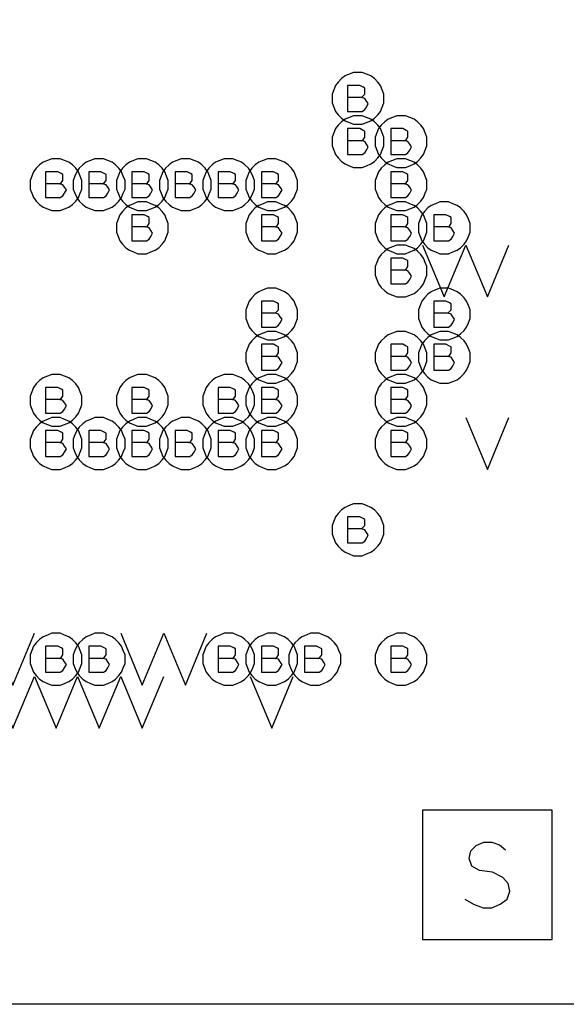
# Model space of a CAD drawing. Extents: x 28 to 61, y 25 to 46.
# Tile 8 of 50: x 36.2 to 36.8, y 29.7 to 30.8. Entities that reach past the tile are written whole.
import ezdxf

# ---------------------------------------------------------------- set-up
doc = ezdxf.new("R2010")
doc.units = 0
doc.layers.add('RVP8-IFD_F_fab', color=2, linetype='CONTINUOUS')

msp = doc.modelspace()

# ---------------------------------------------------------------- linework, layer by layer
at = {"layer": 'RVP8-IFD_F_fab'}
for points in [[(32.23, 29.66), (32.23, 33.66), (41.23, 33.66), (41.23, 29.66), (32.23, 29.66)], [(36.61, 30.71), (36.61, 30.715), (36.608, 30.72), (36.606, 30.725), (36.603, 30.729), (36.599, 30.733), (36.595, 30.736), (36.59, 30.738), (36.585, 30.74), (36.58, 30.74), (36.575, 30.74), (36.57, 30.738), (36.565, 30.736), (36.561, 30.733), (36.557, 30.729), (36.554, 30.725), (36.552, 30.72), (36.55, 30.715), (36.55, 30.71), (36.55, 30.705), (36.552, 30.7), (36.554, 30.695), (36.557, 30.691), (36.561, 30.687), (36.565, 30.684), (36.57, 30.682), (36.575, 30.68), (36.58, 30.68), (36.585, 30.68), (36.59, 30.682), (36.595, 30.684), (36.599, 30.687), (36.603, 30.691), (36.606, 30.695), (36.608, 30.7), (36.61, 30.705), (36.61, 30.71)], [(36.61, 30.66), (36.61, 30.665), (36.608, 30.67), (36.606, 30.675), (36.603, 30.679), (36.599, 30.683), (36.595, 30.686), (36.59, 30.688), (36.585, 30.69), (36.58, 30.69), (36.575, 30.69), (36.57, 30.688), (36.565, 30.686), (36.561, 30.683), (36.557, 30.679), (36.554, 30.675), (36.552, 30.67), (36.55, 30.665), (36.55, 30.66), (36.55, 30.655), (36.552, 30.65), (36.554, 30.645), (36.557, 30.641), (36.561, 30.637), (36.565, 30.634), (36.57, 30.632), (36.575, 30.63), (36.58, 30.63), (36.585, 30.63), (36.59, 30.632), (36.595, 30.634), (36.599, 30.637), (36.603, 30.641), (36.606, 30.645), (36.608, 30.65), (36.61, 30.655), (36.61, 30.66)], [(36.66, 30.66), (36.66, 30.665), (36.658, 30.67), (36.656, 30.675), (36.653, 30.679), (36.649, 30.683), (36.645, 30.686), (36.64, 30.688), (36.635, 30.69), (36.63, 30.69), (36.625, 30.69), (36.62, 30.688), (36.615, 30.686), (36.611, 30.683), (36.607, 30.679), (36.604, 30.675), (36.602, 30.67), (36.6, 30.665), (36.6, 30.66), (36.6, 30.655), (36.602, 30.65), (36.604, 30.645), (36.607, 30.641), (36.611, 30.637), (36.615, 30.634), (36.62, 30.632), (36.625, 30.63), (36.63, 30.63), (36.635, 30.63), (36.64, 30.632), (36.645, 30.634), (36.649, 30.637), (36.653, 30.641), (36.656, 30.645), (36.658, 30.65), (36.66, 30.655), (36.66, 30.66)], [(36.26, 30.61), (36.26, 30.615), (36.258, 30.62), (36.256, 30.625), (36.253, 30.629), (36.249, 30.633), (36.245, 30.636), (36.24, 30.638), (36.235, 30.64), (36.23, 30.64), (36.225, 30.64), (36.22, 30.638), (36.215, 30.636), (36.211, 30.633), (36.207, 30.629), (36.204, 30.625), (36.202, 30.62), (36.2, 30.615), (36.2, 30.61), (36.2, 30.605), (36.202, 30.6), (36.204, 30.595), (36.207, 30.591), (36.211, 30.587), (36.215, 30.584), (36.22, 30.582), (36.225, 30.58), (36.23, 30.58), (36.235, 30.58), (36.24, 30.582), (36.245, 30.584), (36.249, 30.587), (36.253, 30.591), (36.256, 30.595), (36.258, 30.6), (36.26, 30.605), (36.26, 30.61)], [(36.31, 30.61), (36.31, 30.615), (36.308, 30.62), (36.306, 30.625), (36.303, 30.629), (36.299, 30.633), (36.295, 30.636), (36.29, 30.638), (36.285, 30.64), (36.28, 30.64), (36.275, 30.64), (36.27, 30.638), (36.265, 30.636), (36.261, 30.633), (36.257, 30.629), (36.254, 30.625), (36.252, 30.62), (36.25, 30.615), (36.25, 30.61), (36.25, 30.605), (36.252, 30.6), (36.254, 30.595), (36.257, 30.591), (36.261, 30.587), (36.265, 30.584), (36.27, 30.582), (36.275, 30.58), (36.28, 30.58), (36.285, 30.58), (36.29, 30.582), (36.295, 30.584), (36.299, 30.587), (36.303, 30.591), (36.306, 30.595), (36.308, 30.6), (36.31, 30.605), (36.31, 30.61)], [(36.36, 30.61), (36.36, 30.615), (36.358, 30.62), (36.356, 30.625), (36.353, 30.629), (36.349, 30.633), (36.345, 30.636), (36.34, 30.638), (36.335, 30.64), (36.33, 30.64), (36.325, 30.64), (36.32, 30.638), (36.315, 30.636), (36.311, 30.633), (36.307, 30.629), (36.304, 30.625), (36.302, 30.62), (36.3, 30.615), (36.3, 30.61), (36.3, 30.605), (36.302, 30.6), (36.304, 30.595), (36.307, 30.591), (36.311, 30.587), (36.315, 30.584), (36.32, 30.582), (36.325, 30.58), (36.33, 30.58), (36.335, 30.58), (36.34, 30.582), (36.345, 30.584), (36.349, 30.587), (36.353, 30.591), (36.356, 30.595), (36.358, 30.6), (36.36, 30.605), (36.36, 30.61)], [(36.41, 30.61), (36.41, 30.615), (36.408, 30.62), (36.406, 30.625), (36.403, 30.629), (36.399, 30.633), (36.395, 30.636), (36.39, 30.638), (36.385, 30.64), (36.38, 30.64), (36.375, 30.64), (36.37, 30.638), (36.365, 30.636), (36.361, 30.633), (36.357, 30.629), (36.354, 30.625), (36.352, 30.62), (36.35, 30.615), (36.35, 30.61), (36.35, 30.605), (36.352, 30.6), (36.354, 30.595), (36.357, 30.591), (36.361, 30.587), (36.365, 30.584), (36.37, 30.582), (36.375, 30.58), (36.38, 30.58), (36.385, 30.58), (36.39, 30.582), (36.395, 30.584), (36.399, 30.587), (36.403, 30.591), (36.406, 30.595), (36.408, 30.6), (36.41, 30.605), (36.41, 30.61)], [(36.46, 30.61), (36.46, 30.615), (36.458, 30.62), (36.456, 30.625), (36.453, 30.629), (36.449, 30.633), (36.445, 30.636), (36.44, 30.638), (36.435, 30.64), (36.43, 30.64), (36.425, 30.64), (36.42, 30.638), (36.415, 30.636), (36.411, 30.633), (36.407, 30.629), (36.404, 30.625), (36.402, 30.62), (36.4, 30.615), (36.4, 30.61), (36.4, 30.605), (36.402, 30.6), (36.404, 30.595), (36.407, 30.591), (36.411, 30.587), (36.415, 30.584), (36.42, 30.582), (36.425, 30.58), (36.43, 30.58), (36.435, 30.58), (36.44, 30.582), (36.445, 30.584), (36.449, 30.587), (36.453, 30.591), (36.456, 30.595), (36.458, 30.6), (36.46, 30.605), (36.46, 30.61)], [(36.51, 30.61), (36.51, 30.615), (36.508, 30.62), (36.506, 30.625), (36.503, 30.629), (36.499, 30.633), (36.495, 30.636), (36.49, 30.638), (36.485, 30.64), (36.48, 30.64), (36.475, 30.64), (36.47, 30.638), (36.465, 30.636), (36.461, 30.633), (36.457, 30.629), (36.454, 30.625), (36.452, 30.62), (36.45, 30.615), (36.45, 30.61), (36.45, 30.605), (36.452, 30.6), (36.454, 30.595), (36.457, 30.591), (36.461, 30.587), (36.465, 30.584), (36.47, 30.582), (36.475, 30.58), (36.48, 30.58), (36.485, 30.58), (36.49, 30.582), (36.495, 30.584), (36.499, 30.587), (36.503, 30.591), (36.506, 30.595), (36.508, 30.6), (36.51, 30.605), (36.51, 30.61)], [(36.66, 30.61), (36.66, 30.615), (36.658, 30.62), (36.656, 30.625), (36.653, 30.629), (36.649, 30.633), (36.645, 30.636), (36.64, 30.638), (36.635, 30.64), (36.63, 30.64), (36.625, 30.64), (36.62, 30.638), (36.615, 30.636), (36.611, 30.633), (36.607, 30.629), (36.604, 30.625), (36.602, 30.62), (36.6, 30.615), (36.6, 30.61), (36.6, 30.605), (36.602, 30.6), (36.604, 30.595), (36.607, 30.591), (36.611, 30.587), (36.615, 30.584), (36.62, 30.582), (36.625, 30.58), (36.63, 30.58), (36.635, 30.58), (36.64, 30.582), (36.645, 30.584), (36.649, 30.587), (36.653, 30.591), (36.656, 30.595), (36.658, 30.6), (36.66, 30.605), (36.66, 30.61)], [(36.36, 30.56), (36.36, 30.565), (36.358, 30.57), (36.356, 30.575), (36.353, 30.579), (36.349, 30.583), (36.345, 30.586), (36.34, 30.588), (36.335, 30.59), (36.33, 30.59), (36.325, 30.59), (36.32, 30.588), (36.315, 30.586), (36.311, 30.583), (36.307, 30.579), (36.304, 30.575), (36.302, 30.57), (36.3, 30.565), (36.3, 30.56), (36.3, 30.555), (36.302, 30.55), (36.304, 30.545), (36.307, 30.541), (36.311, 30.537), (36.315, 30.534), (36.32, 30.532), (36.325, 30.53), (36.33, 30.53), (36.335, 30.53), (36.34, 30.532), (36.345, 30.534), (36.349, 30.537), (36.353, 30.541), (36.356, 30.545), (36.358, 30.55), (36.36, 30.555), (36.36, 30.56)], [(36.51, 30.56), (36.51, 30.565), (36.508, 30.57), (36.506, 30.575), (36.503, 30.579), (36.499, 30.583), (36.495, 30.586), (36.49, 30.588), (36.485, 30.59), (36.48, 30.59), (36.475, 30.59), (36.47, 30.588), (36.465, 30.586), (36.461, 30.583), (36.457, 30.579), (36.454, 30.575), (36.452, 30.57), (36.45, 30.565), (36.45, 30.56), (36.45, 30.555), (36.452, 30.55), (36.454, 30.545), (36.457, 30.541), (36.461, 30.537), (36.465, 30.534), (36.47, 30.532), (36.475, 30.53), (36.48, 30.53), (36.485, 30.53), (36.49, 30.532), (36.495, 30.534), (36.499, 30.537), (36.503, 30.541), (36.506, 30.545), (36.508, 30.55), (36.51, 30.555), (36.51, 30.56)], [(36.66, 30.56), (36.66, 30.565), (36.658, 30.57), (36.656, 30.575), (36.653, 30.579), (36.649, 30.583), (36.645, 30.586), (36.64, 30.588), (36.635, 30.59), (36.63, 30.59), (36.625, 30.59), (36.62, 30.588), (36.615, 30.586), (36.611, 30.583), (36.607, 30.579), (36.604, 30.575), (36.602, 30.57), (36.6, 30.565), (36.6, 30.56), (36.6, 30.555), (36.602, 30.55), (36.604, 30.545), (36.607, 30.541), (36.611, 30.537), (36.615, 30.534), (36.62, 30.532), (36.625, 30.53), (36.63, 30.53), (36.635, 30.53), (36.64, 30.532), (36.645, 30.534), (36.649, 30.537), (36.653, 30.541), (36.656, 30.545), (36.658, 30.55), (36.66, 30.555), (36.66, 30.56)], [(36.71, 30.56), (36.71, 30.565), (36.708, 30.57), (36.706, 30.575), (36.703, 30.579), (36.699, 30.583), (36.695, 30.586), (36.69, 30.588), (36.685, 30.59), (36.68, 30.59), (36.675, 30.59), (36.67, 30.588), (36.665, 30.586), (36.661, 30.583), (36.657, 30.579), (36.654, 30.575), (36.652, 30.57), (36.65, 30.565), (36.65, 30.56), (36.65, 30.555), (36.652, 30.55), (36.654, 30.545), (36.657, 30.541), (36.661, 30.537), (36.665, 30.534), (36.67, 30.532), (36.675, 30.53), (36.68, 30.53), (36.685, 30.53), (36.69, 30.532), (36.695, 30.534), (36.699, 30.537), (36.703, 30.541), (36.706, 30.545), (36.708, 30.55), (36.71, 30.555), (36.71, 30.56)], [(36.66, 30.51), (36.66, 30.515), (36.658, 30.52), (36.656, 30.525), (36.653, 30.529), (36.649, 30.533), (36.645, 30.536), (36.64, 30.538), (36.635, 30.54), (36.63, 30.54), (36.625, 30.54), (36.62, 30.538), (36.615, 30.536), (36.611, 30.533), (36.607, 30.529), (36.604, 30.525), (36.602, 30.52), (36.6, 30.515), (36.6, 30.51), (36.6, 30.505), (36.602, 30.5), (36.604, 30.495), (36.607, 30.491), (36.611, 30.487), (36.615, 30.484), (36.62, 30.482), (36.625, 30.48), (36.63, 30.48), (36.635, 30.48), (36.64, 30.482), (36.645, 30.484), (36.649, 30.487), (36.653, 30.491), (36.656, 30.495), (36.658, 30.5), (36.66, 30.505), (36.66, 30.51)], [(36.51, 30.46), (36.51, 30.465), (36.508, 30.47), (36.506, 30.475), (36.503, 30.479), (36.499, 30.483), (36.495, 30.486), (36.49, 30.488), (36.485, 30.49), (36.48, 30.49), (36.475, 30.49), (36.47, 30.488), (36.465, 30.486), (36.461, 30.483), (36.457, 30.479), (36.454, 30.475), (36.452, 30.47), (36.45, 30.465), (36.45, 30.46), (36.45, 30.455), (36.452, 30.45), (36.454, 30.445), (36.457, 30.441), (36.461, 30.437), (36.465, 30.434), (36.47, 30.432), (36.475, 30.43), (36.48, 30.43), (36.485, 30.43), (36.49, 30.432), (36.495, 30.434), (36.499, 30.437), (36.503, 30.441), (36.506, 30.445), (36.508, 30.45), (36.51, 30.455), (36.51, 30.46)], [(36.71, 30.46), (36.71, 30.465), (36.708, 30.47), (36.706, 30.475), (36.703, 30.479), (36.699, 30.483), (36.695, 30.486), (36.69, 30.488), (36.685, 30.49), (36.68, 30.49), (36.675, 30.49), (36.67, 30.488), (36.665, 30.486), (36.661, 30.483), (36.657, 30.479), (36.654, 30.475), (36.652, 30.47), (36.65, 30.465), (36.65, 30.46), (36.65, 30.455), (36.652, 30.45), (36.654, 30.445), (36.657, 30.441), (36.661, 30.437), (36.665, 30.434), (36.67, 30.432), (36.675, 30.43), (36.68, 30.43), (36.685, 30.43), (36.69, 30.432), (36.695, 30.434), (36.699, 30.437), (36.703, 30.441), (36.706, 30.445), (36.708, 30.45), (36.71, 30.455), (36.71, 30.46)], [(36.51, 30.41), (36.51, 30.415), (36.508, 30.42), (36.506, 30.425), (36.503, 30.429), (36.499, 30.433), (36.495, 30.436), (36.49, 30.438), (36.485, 30.44), (36.48, 30.44), (36.475, 30.44), (36.47, 30.438), (36.465, 30.436), (36.461, 30.433), (36.457, 30.429), (36.454, 30.425), (36.452, 30.42), (36.45, 30.415), (36.45, 30.41), (36.45, 30.405), (36.452, 30.4), (36.454, 30.395), (36.457, 30.391), (36.461, 30.387), (36.465, 30.384), (36.47, 30.382), (36.475, 30.38), (36.48, 30.38), (36.485, 30.38), (36.49, 30.382), (36.495, 30.384), (36.499, 30.387), (36.503, 30.391), (36.506, 30.395), (36.508, 30.4), (36.51, 30.405), (36.51, 30.41)], [(36.66, 30.41), (36.66, 30.415), (36.658, 30.42), (36.656, 30.425), (36.653, 30.429), (36.649, 30.433), (36.645, 30.436), (36.64, 30.438), (36.635, 30.44), (36.63, 30.44), (36.625, 30.44), (36.62, 30.438), (36.615, 30.436), (36.611, 30.433), (36.607, 30.429), (36.604, 30.425), (36.602, 30.42), (36.6, 30.415), (36.6, 30.41), (36.6, 30.405), (36.602, 30.4), (36.604, 30.395), (36.607, 30.391), (36.611, 30.387), (36.615, 30.384), (36.62, 30.382), (36.625, 30.38), (36.63, 30.38), (36.635, 30.38), (36.64, 30.382), (36.645, 30.384), (36.649, 30.387), (36.653, 30.391), (36.656, 30.395), (36.658, 30.4), (36.66, 30.405), (36.66, 30.41)], [(36.71, 30.41), (36.71, 30.415), (36.708, 30.42), (36.706, 30.425), (36.703, 30.429), (36.699, 30.433), (36.695, 30.436), (36.69, 30.438), (36.685, 30.44), (36.68, 30.44), (36.675, 30.44), (36.67, 30.438), (36.665, 30.436), (36.661, 30.433), (36.657, 30.429), (36.654, 30.425), (36.652, 30.42), (36.65, 30.415), (36.65, 30.41), (36.65, 30.405), (36.652, 30.4), (36.654, 30.395), (36.657, 30.391), (36.661, 30.387), (36.665, 30.384), (36.67, 30.382), (36.675, 30.38), (36.68, 30.38), (36.685, 30.38), (36.69, 30.382), (36.695, 30.384), (36.699, 30.387), (36.703, 30.391), (36.706, 30.395), (36.708, 30.4), (36.71, 30.405), (36.71, 30.41)], [(36.26, 30.36), (36.26, 30.365), (36.258, 30.37), (36.256, 30.375), (36.253, 30.379), (36.249, 30.383), (36.245, 30.386), (36.24, 30.388), (36.235, 30.39), (36.23, 30.39), (36.225, 30.39), (36.22, 30.388), (36.215, 30.386), (36.211, 30.383), (36.207, 30.379), (36.204, 30.375), (36.202, 30.37), (36.2, 30.365), (36.2, 30.36), (36.2, 30.355), (36.202, 30.35), (36.204, 30.345), (36.207, 30.341), (36.211, 30.337), (36.215, 30.334), (36.22, 30.332), (36.225, 30.33), (36.23, 30.33), (36.235, 30.33), (36.24, 30.332), (36.245, 30.334), (36.249, 30.337), (36.253, 30.341), (36.256, 30.345), (36.258, 30.35), (36.26, 30.355), (36.26, 30.36)], [(36.36, 30.36), (36.36, 30.365), (36.358, 30.37), (36.356, 30.375), (36.353, 30.379), (36.349, 30.383), (36.345, 30.386), (36.34, 30.388), (36.335, 30.39), (36.33, 30.39), (36.325, 30.39), (36.32, 30.388), (36.315, 30.386), (36.311, 30.383), (36.307, 30.379), (36.304, 30.375), (36.302, 30.37), (36.3, 30.365), (36.3, 30.36), (36.3, 30.355), (36.302, 30.35), (36.304, 30.345), (36.307, 30.341), (36.311, 30.337), (36.315, 30.334), (36.32, 30.332), (36.325, 30.33), (36.33, 30.33), (36.335, 30.33), (36.34, 30.332), (36.345, 30.334), (36.349, 30.337), (36.353, 30.341), (36.356, 30.345), (36.358, 30.35), (36.36, 30.355), (36.36, 30.36)], [(36.46, 30.36), (36.46, 30.365), (36.458, 30.37), (36.456, 30.375), (36.453, 30.379), (36.449, 30.383), (36.445, 30.386), (36.44, 30.388), (36.435, 30.39), (36.43, 30.39), (36.425, 30.39), (36.42, 30.388), (36.415, 30.386), (36.411, 30.383), (36.407, 30.379), (36.404, 30.375), (36.402, 30.37), (36.4, 30.365), (36.4, 30.36), (36.4, 30.355), (36.402, 30.35), (36.404, 30.345), (36.407, 30.341), (36.411, 30.337), (36.415, 30.334), (36.42, 30.332), (36.425, 30.33), (36.43, 30.33), (36.435, 30.33), (36.44, 30.332), (36.445, 30.334), (36.449, 30.337), (36.453, 30.341), (36.456, 30.345), (36.458, 30.35), (36.46, 30.355), (36.46, 30.36)], [(36.51, 30.36), (36.51, 30.365), (36.508, 30.37), (36.506, 30.375), (36.503, 30.379), (36.499, 30.383), (36.495, 30.386), (36.49, 30.388), (36.485, 30.39), (36.48, 30.39), (36.475, 30.39), (36.47, 30.388), (36.465, 30.386), (36.461, 30.383), (36.457, 30.379), (36.454, 30.375), (36.452, 30.37), (36.45, 30.365), (36.45, 30.36), (36.45, 30.355), (36.452, 30.35), (36.454, 30.345), (36.457, 30.341), (36.461, 30.337), (36.465, 30.334), (36.47, 30.332), (36.475, 30.33), (36.48, 30.33), (36.485, 30.33), (36.49, 30.332), (36.495, 30.334), (36.499, 30.337), (36.503, 30.341), (36.506, 30.345), (36.508, 30.35), (36.51, 30.355), (36.51, 30.36)], [(36.66, 30.36), (36.66, 30.365), (36.658, 30.37), (36.656, 30.375), (36.653, 30.379), (36.649, 30.383), (36.645, 30.386), (36.64, 30.388), (36.635, 30.39), (36.63, 30.39), (36.625, 30.39), (36.62, 30.388), (36.615, 30.386), (36.611, 30.383), (36.607, 30.379), (36.604, 30.375), (36.602, 30.37), (36.6, 30.365), (36.6, 30.36), (36.6, 30.355), (36.602, 30.35), (36.604, 30.345), (36.607, 30.341), (36.611, 30.337), (36.615, 30.334), (36.62, 30.332), (36.625, 30.33), (36.63, 30.33), (36.635, 30.33), (36.64, 30.332), (36.645, 30.334), (36.649, 30.337), (36.653, 30.341), (36.656, 30.345), (36.658, 30.35), (36.66, 30.355), (36.66, 30.36)], [(36.26, 30.31), (36.26, 30.315), (36.258, 30.32), (36.256, 30.325), (36.253, 30.329), (36.249, 30.333), (36.245, 30.336), (36.24, 30.338), (36.235, 30.34), (36.23, 30.34), (36.225, 30.34), (36.22, 30.338), (36.215, 30.336), (36.211, 30.333), (36.207, 30.329), (36.204, 30.325), (36.202, 30.32), (36.2, 30.315), (36.2, 30.31), (36.2, 30.305), (36.202, 30.3), (36.204, 30.295), (36.207, 30.291), (36.211, 30.287), (36.215, 30.284), (36.22, 30.282), (36.225, 30.28), (36.23, 30.28), (36.235, 30.28), (36.24, 30.282), (36.245, 30.284), (36.249, 30.287), (36.253, 30.291), (36.256, 30.295), (36.258, 30.3), (36.26, 30.305), (36.26, 30.31)], [(36.31, 30.31), (36.31, 30.315), (36.308, 30.32), (36.306, 30.325), (36.303, 30.329), (36.299, 30.333), (36.295, 30.336), (36.29, 30.338), (36.285, 30.34), (36.28, 30.34), (36.275, 30.34), (36.27, 30.338), (36.265, 30.336), (36.261, 30.333), (36.257, 30.329), (36.254, 30.325), (36.252, 30.32), (36.25, 30.315), (36.25, 30.31), (36.25, 30.305), (36.252, 30.3), (36.254, 30.295), (36.257, 30.291), (36.261, 30.287), (36.265, 30.284), (36.27, 30.282), (36.275, 30.28), (36.28, 30.28), (36.285, 30.28), (36.29, 30.282), (36.295, 30.284), (36.299, 30.287), (36.303, 30.291), (36.306, 30.295), (36.308, 30.3), (36.31, 30.305), (36.31, 30.31)], [(36.36, 30.31), (36.36, 30.315), (36.358, 30.32), (36.356, 30.325), (36.353, 30.329), (36.349, 30.333), (36.345, 30.336), (36.34, 30.338), (36.335, 30.34), (36.33, 30.34), (36.325, 30.34), (36.32, 30.338), (36.315, 30.336), (36.311, 30.333), (36.307, 30.329), (36.304, 30.325), (36.302, 30.32), (36.3, 30.315), (36.3, 30.31), (36.3, 30.305), (36.302, 30.3), (36.304, 30.295), (36.307, 30.291), (36.311, 30.287), (36.315, 30.284), (36.32, 30.282), (36.325, 30.28), (36.33, 30.28), (36.335, 30.28), (36.34, 30.282), (36.345, 30.284), (36.349, 30.287), (36.353, 30.291), (36.356, 30.295), (36.358, 30.3), (36.36, 30.305), (36.36, 30.31)], [(36.41, 30.31), (36.41, 30.315), (36.408, 30.32), (36.406, 30.325), (36.403, 30.329), (36.399, 30.333), (36.395, 30.336), (36.39, 30.338), (36.385, 30.34), (36.38, 30.34), (36.375, 30.34), (36.37, 30.338), (36.365, 30.336), (36.361, 30.333), (36.357, 30.329), (36.354, 30.325), (36.352, 30.32), (36.35, 30.315), (36.35, 30.31), (36.35, 30.305), (36.352, 30.3), (36.354, 30.295), (36.357, 30.291), (36.361, 30.287), (36.365, 30.284), (36.37, 30.282), (36.375, 30.28), (36.38, 30.28), (36.385, 30.28), (36.39, 30.282), (36.395, 30.284), (36.399, 30.287), (36.403, 30.291), (36.406, 30.295), (36.408, 30.3), (36.41, 30.305), (36.41, 30.31)], [(36.46, 30.31), (36.46, 30.315), (36.458, 30.32), (36.456, 30.325), (36.453, 30.329), (36.449, 30.333), (36.445, 30.336), (36.44, 30.338), (36.435, 30.34), (36.43, 30.34), (36.425, 30.34), (36.42, 30.338), (36.415, 30.336), (36.411, 30.333), (36.407, 30.329), (36.404, 30.325), (36.402, 30.32), (36.4, 30.315), (36.4, 30.31), (36.4, 30.305), (36.402, 30.3), (36.404, 30.295), (36.407, 30.291), (36.411, 30.287), (36.415, 30.284), (36.42, 30.282), (36.425, 30.28), (36.43, 30.28), (36.435, 30.28), (36.44, 30.282), (36.445, 30.284), (36.449, 30.287), (36.453, 30.291), (36.456, 30.295), (36.458, 30.3), (36.46, 30.305), (36.46, 30.31)], [(36.51, 30.31), (36.51, 30.315), (36.508, 30.32), (36.506, 30.325), (36.503, 30.329), (36.499, 30.333), (36.495, 30.336), (36.49, 30.338), (36.485, 30.34), (36.48, 30.34), (36.475, 30.34), (36.47, 30.338), (36.465, 30.336), (36.461, 30.333), (36.457, 30.329), (36.454, 30.325), (36.452, 30.32), (36.45, 30.315), (36.45, 30.31), (36.45, 30.305), (36.452, 30.3), (36.454, 30.295), (36.457, 30.291), (36.461, 30.287), (36.465, 30.284), (36.47, 30.282), (36.475, 30.28), (36.48, 30.28), (36.485, 30.28), (36.49, 30.282), (36.495, 30.284), (36.499, 30.287), (36.503, 30.291), (36.506, 30.295), (36.508, 30.3), (36.51, 30.305), (36.51, 30.31)], [(36.66, 30.31), (36.66, 30.315), (36.658, 30.32), (36.656, 30.325), (36.653, 30.329), (36.649, 30.333), (36.645, 30.336), (36.64, 30.338), (36.635, 30.34), (36.63, 30.34), (36.625, 30.34), (36.62, 30.338), (36.615, 30.336), (36.611, 30.333), (36.607, 30.329), (36.604, 30.325), (36.602, 30.32), (36.6, 30.315), (36.6, 30.31), (36.6, 30.305), (36.602, 30.3), (36.604, 30.295), (36.607, 30.291), (36.611, 30.287), (36.615, 30.284), (36.62, 30.282), (36.625, 30.28), (36.63, 30.28), (36.635, 30.28), (36.64, 30.282), (36.645, 30.284), (36.649, 30.287), (36.653, 30.291), (36.656, 30.295), (36.658, 30.3), (36.66, 30.305), (36.66, 30.31)], [(36.61, 30.21), (36.61, 30.215), (36.608, 30.22), (36.606, 30.225), (36.603, 30.229), (36.599, 30.233), (36.595, 30.236), (36.59, 30.238), (36.585, 30.24), (36.58, 30.24), (36.575, 30.24), (36.57, 30.238), (36.565, 30.236), (36.561, 30.233), (36.557, 30.229), (36.554, 30.225), (36.552, 30.22), (36.55, 30.215), (36.55, 30.21), (36.55, 30.205), (36.552, 30.2), (36.554, 30.195), (36.557, 30.191), (36.561, 30.187), (36.565, 30.184), (36.57, 30.182), (36.575, 30.18), (36.58, 30.18), (36.585, 30.18), (36.59, 30.182), (36.595, 30.184), (36.599, 30.187), (36.603, 30.191), (36.606, 30.195), (36.608, 30.2), (36.61, 30.205), (36.61, 30.21)], [(36.26, 30.06), (36.26, 30.065), (36.258, 30.07), (36.256, 30.075), (36.253, 30.079), (36.249, 30.083), (36.245, 30.086), (36.24, 30.088), (36.235, 30.09), (36.23, 30.09), (36.225, 30.09), (36.22, 30.088), (36.215, 30.086), (36.211, 30.083), (36.207, 30.079), (36.204, 30.075), (36.202, 30.07), (36.2, 30.065), (36.2, 30.06), (36.2, 30.055), (36.202, 30.05), (36.204, 30.045), (36.207, 30.041), (36.211, 30.037), (36.215, 30.034), (36.22, 30.032), (36.225, 30.03), (36.23, 30.03), (36.235, 30.03), (36.24, 30.032), (36.245, 30.034), (36.249, 30.037), (36.253, 30.041), (36.256, 30.045), (36.258, 30.05), (36.26, 30.055), (36.26, 30.06)], [(36.31, 30.06), (36.31, 30.065), (36.308, 30.07), (36.306, 30.075), (36.303, 30.079), (36.299, 30.083), (36.295, 30.086), (36.29, 30.088), (36.285, 30.09), (36.28, 30.09), (36.275, 30.09), (36.27, 30.088), (36.265, 30.086), (36.261, 30.083), (36.257, 30.079), (36.254, 30.075), (36.252, 30.07), (36.25, 30.065), (36.25, 30.06), (36.25, 30.055), (36.252, 30.05), (36.254, 30.045), (36.257, 30.041), (36.261, 30.037), (36.265, 30.034), (36.27, 30.032), (36.275, 30.03), (36.28, 30.03), (36.285, 30.03), (36.29, 30.032), (36.295, 30.034), (36.299, 30.037), (36.303, 30.041), (36.306, 30.045), (36.308, 30.05), (36.31, 30.055), (36.31, 30.06)], [(36.46, 30.06), (36.46, 30.065), (36.458, 30.07), (36.456, 30.075), (36.453, 30.079), (36.449, 30.083), (36.445, 30.086), (36.44, 30.088), (36.435, 30.09), (36.43, 30.09), (36.425, 30.09), (36.42, 30.088), (36.415, 30.086), (36.411, 30.083), (36.407, 30.079), (36.404, 30.075), (36.402, 30.07), (36.4, 30.065), (36.4, 30.06), (36.4, 30.055), (36.402, 30.05), (36.404, 30.045), (36.407, 30.041), (36.411, 30.037), (36.415, 30.034), (36.42, 30.032), (36.425, 30.03), (36.43, 30.03), (36.435, 30.03), (36.44, 30.032), (36.445, 30.034), (36.449, 30.037), (36.453, 30.041), (36.456, 30.045), (36.458, 30.05), (36.46, 30.055), (36.46, 30.06)], [(36.51, 30.06), (36.51, 30.065), (36.508, 30.07), (36.506, 30.075), (36.503, 30.079), (36.499, 30.083), (36.495, 30.086), (36.49, 30.088), (36.485, 30.09), (36.48, 30.09), (36.475, 30.09), (36.47, 30.088), (36.465, 30.086), (36.461, 30.083), (36.457, 30.079), (36.454, 30.075), (36.452, 30.07), (36.45, 30.065), (36.45, 30.06), (36.45, 30.055), (36.452, 30.05), (36.454, 30.045), (36.457, 30.041), (36.461, 30.037), (36.465, 30.034), (36.47, 30.032), (36.475, 30.03), (36.48, 30.03), (36.485, 30.03), (36.49, 30.032), (36.495, 30.034), (36.499, 30.037), (36.503, 30.041), (36.506, 30.045), (36.508, 30.05), (36.51, 30.055), (36.51, 30.06)], [(36.56, 30.06), (36.56, 30.065), (36.558, 30.07), (36.556, 30.075), (36.553, 30.079), (36.549, 30.083), (36.545, 30.086), (36.54, 30.088), (36.535, 30.09), (36.53, 30.09), (36.525, 30.09), (36.52, 30.088), (36.515, 30.086), (36.511, 30.083), (36.507, 30.079), (36.504, 30.075), (36.502, 30.07), (36.5, 30.065), (36.5, 30.06), (36.5, 30.055), (36.502, 30.05), (36.504, 30.045), (36.507, 30.041), (36.511, 30.037), (36.515, 30.034), (36.52, 30.032), (36.525, 30.03), (36.53, 30.03), (36.535, 30.03), (36.54, 30.032), (36.545, 30.034), (36.549, 30.037), (36.553, 30.041), (36.556, 30.045), (36.558, 30.05), (36.56, 30.055), (36.56, 30.06)], [(36.66, 30.06), (36.66, 30.065), (36.658, 30.07), (36.656, 30.075), (36.653, 30.079), (36.649, 30.083), (36.645, 30.086), (36.64, 30.088), (36.635, 30.09), (36.63, 30.09), (36.625, 30.09), (36.62, 30.088), (36.615, 30.086), (36.611, 30.083), (36.607, 30.079), (36.604, 30.075), (36.602, 30.07), (36.6, 30.065), (36.6, 30.06), (36.6, 30.055), (36.602, 30.05), (36.604, 30.045), (36.607, 30.041), (36.611, 30.037), (36.615, 30.034), (36.62, 30.032), (36.625, 30.03), (36.63, 30.03), (36.635, 30.03), (36.64, 30.032), (36.645, 30.034), (36.649, 30.037), (36.653, 30.041), (36.656, 30.045), (36.658, 30.05), (36.66, 30.055), (36.66, 30.06)], [(36.655, 29.735), (36.805, 29.735), (36.805, 29.885), (36.655, 29.885), (36.655, 29.735)]]:
    msp.add_lwpolyline(points, close=True, dxfattribs=at)
for points in [[(36.584, 30.711), (36.586, 30.713), (36.588, 30.715), (36.588, 30.719), (36.588, 30.722), (36.586, 30.723), (36.582, 30.725), (36.568, 30.725), (36.568, 30.695), (36.585, 30.695), (36.588, 30.697), (36.59, 30.7), (36.592, 30.704), (36.59, 30.707), (36.588, 30.71), (36.584, 30.711), (36.568, 30.711)], [(36.584, 30.661), (36.586, 30.662), (36.588, 30.665), (36.588, 30.668), (36.588, 30.672), (36.586, 30.673), (36.582, 30.675), (36.568, 30.675), (36.568, 30.645), (36.585, 30.645), (36.588, 30.647), (36.59, 30.65), (36.592, 30.654), (36.59, 30.657), (36.588, 30.66), (36.584, 30.661), (36.568, 30.661)], [(36.634, 30.661), (36.636, 30.662), (36.638, 30.665), (36.638, 30.668), (36.638, 30.672), (36.636, 30.673), (36.632, 30.675), (36.618, 30.675), (36.618, 30.645), (36.635, 30.645), (36.638, 30.647), (36.64, 30.65), (36.642, 30.654), (36.64, 30.657), (36.638, 30.66), (36.634, 30.661), (36.618, 30.661)], [(36.234, 30.611), (36.236, 30.612), (36.238, 30.615), (36.238, 30.618), (36.238, 30.622), (36.236, 30.623), (36.232, 30.625), (36.218, 30.625), (36.218, 30.595), (36.235, 30.595), (36.238, 30.597), (36.24, 30.6), (36.242, 30.604), (36.24, 30.607), (36.238, 30.61), (36.234, 30.611), (36.218, 30.611)], [(36.284, 30.611), (36.286, 30.612), (36.288, 30.615), (36.288, 30.618), (36.288, 30.622), (36.286, 30.623), (36.282, 30.625), (36.268, 30.625), (36.268, 30.595), (36.285, 30.595), (36.288, 30.597), (36.29, 30.6), (36.292, 30.604), (36.29, 30.607), (36.288, 30.61), (36.284, 30.611), (36.268, 30.611)], [(36.334, 30.611), (36.336, 30.612), (36.338, 30.615), (36.338, 30.618), (36.338, 30.622), (36.336, 30.623), (36.332, 30.625), (36.318, 30.625), (36.318, 30.595), (36.335, 30.595), (36.338, 30.597), (36.34, 30.6), (36.342, 30.604), (36.34, 30.607), (36.338, 30.61), (36.334, 30.611), (36.318, 30.611)], [(36.384, 30.611), (36.386, 30.612), (36.388, 30.615), (36.388, 30.618), (36.388, 30.622), (36.386, 30.623), (36.382, 30.625), (36.368, 30.625), (36.368, 30.595), (36.385, 30.595), (36.388, 30.597), (36.39, 30.6), (36.392, 30.604), (36.39, 30.607), (36.388, 30.61), (36.384, 30.611), (36.368, 30.611)], [(36.434, 30.611), (36.436, 30.612), (36.438, 30.615), (36.438, 30.618), (36.438, 30.622), (36.436, 30.623), (36.432, 30.625), (36.418, 30.625), (36.418, 30.595), (36.435, 30.595), (36.438, 30.597), (36.44, 30.6), (36.442, 30.604), (36.44, 30.607), (36.438, 30.61), (36.434, 30.611), (36.418, 30.611)], [(36.484, 30.611), (36.486, 30.612), (36.488, 30.615), (36.488, 30.618), (36.488, 30.622), (36.486, 30.623), (36.482, 30.625), (36.468, 30.625), (36.468, 30.595), (36.485, 30.595), (36.488, 30.597), (36.49, 30.6), (36.492, 30.604), (36.49, 30.607), (36.488, 30.61), (36.484, 30.611), (36.468, 30.611)], [(36.634, 30.611), (36.636, 30.612), (36.638, 30.615), (36.638, 30.618), (36.638, 30.622), (36.636, 30.623), (36.632, 30.625), (36.618, 30.625), (36.618, 30.595), (36.635, 30.595), (36.638, 30.597), (36.64, 30.6), (36.642, 30.604), (36.64, 30.607), (36.638, 30.61), (36.634, 30.611), (36.618, 30.611)], [(36.334, 30.561), (36.336, 30.562), (36.338, 30.565), (36.338, 30.568), (36.338, 30.572), (36.336, 30.573), (36.332, 30.575), (36.318, 30.575), (36.318, 30.545), (36.335, 30.545), (36.338, 30.547), (36.34, 30.55), (36.342, 30.554), (36.34, 30.557), (36.338, 30.56), (36.334, 30.561), (36.318, 30.561)], [(36.484, 30.561), (36.486, 30.562), (36.488, 30.565), (36.488, 30.568), (36.488, 30.572), (36.486, 30.573), (36.482, 30.575), (36.468, 30.575), (36.468, 30.545), (36.485, 30.545), (36.488, 30.547), (36.49, 30.55), (36.492, 30.554), (36.49, 30.557), (36.488, 30.56), (36.484, 30.561), (36.468, 30.561)], [(36.634, 30.561), (36.636, 30.562), (36.638, 30.565), (36.638, 30.568), (36.638, 30.572), (36.636, 30.573), (36.632, 30.575), (36.618, 30.575), (36.618, 30.545), (36.635, 30.545), (36.638, 30.547), (36.64, 30.55), (36.642, 30.554), (36.64, 30.557), (36.638, 30.56), (36.634, 30.561), (36.618, 30.561)], [(36.684, 30.561), (36.686, 30.562), (36.688, 30.565), (36.688, 30.568), (36.688, 30.572), (36.686, 30.573), (36.682, 30.575), (36.668, 30.575), (36.668, 30.545), (36.685, 30.545), (36.688, 30.547), (36.69, 30.55), (36.692, 30.554), (36.69, 30.557), (36.688, 30.56), (36.684, 30.561), (36.668, 30.561)], [(36.655, 30.54), (36.68, 30.48), (36.705, 30.54)], [(36.705, 30.54), (36.73, 30.48), (36.755, 30.54)], [(36.634, 30.511), (36.636, 30.512), (36.638, 30.515), (36.638, 30.518), (36.638, 30.522), (36.636, 30.523), (36.632, 30.525), (36.618, 30.525), (36.618, 30.495), (36.635, 30.495), (36.638, 30.497), (36.64, 30.5), (36.642, 30.504), (36.64, 30.507), (36.638, 30.51), (36.634, 30.511), (36.618, 30.511)], [(36.484, 30.461), (36.486, 30.463), (36.488, 30.465), (36.488, 30.469), (36.488, 30.472), (36.486, 30.473), (36.482, 30.475), (36.468, 30.475), (36.468, 30.445), (36.485, 30.445), (36.488, 30.447), (36.49, 30.45), (36.492, 30.454), (36.49, 30.457), (36.488, 30.46), (36.484, 30.461), (36.468, 30.461)], [(36.684, 30.461), (36.686, 30.463), (36.688, 30.465), (36.688, 30.469), (36.688, 30.472), (36.686, 30.473), (36.682, 30.475), (36.668, 30.475), (36.668, 30.445), (36.685, 30.445), (36.688, 30.447), (36.69, 30.45), (36.692, 30.454), (36.69, 30.457), (36.688, 30.46), (36.684, 30.461), (36.668, 30.461)], [(36.484, 30.411), (36.486, 30.412), (36.488, 30.415), (36.488, 30.418), (36.488, 30.422), (36.486, 30.423), (36.482, 30.425), (36.468, 30.425), (36.468, 30.395), (36.485, 30.395), (36.488, 30.397), (36.49, 30.4), (36.492, 30.404), (36.49, 30.407), (36.488, 30.41), (36.484, 30.411), (36.468, 30.411)], [(36.634, 30.411), (36.636, 30.412), (36.638, 30.415), (36.638, 30.418), (36.638, 30.422), (36.636, 30.423), (36.632, 30.425), (36.618, 30.425), (36.618, 30.395), (36.635, 30.395), (36.638, 30.397), (36.64, 30.4), (36.642, 30.404), (36.64, 30.407), (36.638, 30.41), (36.634, 30.411), (36.618, 30.411)], [(36.684, 30.411), (36.686, 30.412), (36.688, 30.415), (36.688, 30.418), (36.688, 30.422), (36.686, 30.423), (36.682, 30.425), (36.668, 30.425), (36.668, 30.395), (36.685, 30.395), (36.688, 30.397), (36.69, 30.4), (36.692, 30.404), (36.69, 30.407), (36.688, 30.41), (36.684, 30.411), (36.668, 30.411)], [(36.234, 30.361), (36.236, 30.362), (36.238, 30.365), (36.238, 30.368), (36.238, 30.372), (36.236, 30.373), (36.232, 30.375), (36.218, 30.375), (36.218, 30.345), (36.235, 30.345), (36.238, 30.347), (36.24, 30.35), (36.242, 30.354), (36.24, 30.357), (36.238, 30.36), (36.234, 30.361), (36.218, 30.361)], [(36.334, 30.361), (36.336, 30.362), (36.338, 30.365), (36.338, 30.368), (36.338, 30.372), (36.336, 30.373), (36.332, 30.375), (36.318, 30.375), (36.318, 30.345), (36.335, 30.345), (36.338, 30.347), (36.34, 30.35), (36.342, 30.354), (36.34, 30.357), (36.338, 30.36), (36.334, 30.361), (36.318, 30.361)], [(36.434, 30.361), (36.436, 30.362), (36.438, 30.365), (36.438, 30.368), (36.438, 30.372), (36.436, 30.373), (36.432, 30.375), (36.418, 30.375), (36.418, 30.345), (36.435, 30.345), (36.438, 30.347), (36.44, 30.35), (36.442, 30.354), (36.44, 30.357), (36.438, 30.36), (36.434, 30.361), (36.418, 30.361)], [(36.484, 30.361), (36.486, 30.362), (36.488, 30.365), (36.488, 30.368), (36.488, 30.372), (36.486, 30.373), (36.482, 30.375), (36.468, 30.375), (36.468, 30.345), (36.485, 30.345), (36.488, 30.347), (36.49, 30.35), (36.492, 30.354), (36.49, 30.357), (36.488, 30.36), (36.484, 30.361), (36.468, 30.361)], [(36.634, 30.361), (36.636, 30.362), (36.638, 30.365), (36.638, 30.368), (36.638, 30.372), (36.636, 30.373), (36.632, 30.375), (36.618, 30.375), (36.618, 30.345), (36.635, 30.345), (36.638, 30.347), (36.64, 30.35), (36.642, 30.354), (36.64, 30.357), (36.638, 30.36), (36.634, 30.361), (36.618, 30.361)], [(36.705, 30.34), (36.73, 30.28), (36.755, 30.34)], [(36.234, 30.311), (36.236, 30.312), (36.238, 30.315), (36.238, 30.318), (36.238, 30.322), (36.236, 30.323), (36.232, 30.325), (36.218, 30.325), (36.218, 30.295), (36.235, 30.295), (36.238, 30.297), (36.24, 30.3), (36.242, 30.304), (36.24, 30.307), (36.238, 30.31), (36.234, 30.311), (36.218, 30.311)], [(36.284, 30.311), (36.286, 30.312), (36.288, 30.315), (36.288, 30.318), (36.288, 30.322), (36.286, 30.323), (36.282, 30.325), (36.268, 30.325), (36.268, 30.295), (36.285, 30.295), (36.288, 30.297), (36.29, 30.3), (36.292, 30.304), (36.29, 30.307), (36.288, 30.31), (36.284, 30.311), (36.268, 30.311)], [(36.334, 30.311), (36.336, 30.312), (36.338, 30.315), (36.338, 30.318), (36.338, 30.322), (36.336, 30.323), (36.332, 30.325), (36.318, 30.325), (36.318, 30.295), (36.335, 30.295), (36.338, 30.297), (36.34, 30.3), (36.342, 30.304), (36.34, 30.307), (36.338, 30.31), (36.334, 30.311), (36.318, 30.311)], [(36.384, 30.311), (36.386, 30.312), (36.388, 30.315), (36.388, 30.318), (36.388, 30.322), (36.386, 30.323), (36.382, 30.325), (36.368, 30.325), (36.368, 30.295), (36.385, 30.295), (36.388, 30.297), (36.39, 30.3), (36.392, 30.304), (36.39, 30.307), (36.388, 30.31), (36.384, 30.311), (36.368, 30.311)], [(36.434, 30.311), (36.436, 30.312), (36.438, 30.315), (36.438, 30.318), (36.438, 30.322), (36.436, 30.323), (36.432, 30.325), (36.418, 30.325), (36.418, 30.295), (36.435, 30.295), (36.438, 30.297), (36.44, 30.3), (36.442, 30.304), (36.44, 30.307), (36.438, 30.31), (36.434, 30.311), (36.418, 30.311)], [(36.484, 30.311), (36.486, 30.312), (36.488, 30.315), (36.488, 30.318), (36.488, 30.322), (36.486, 30.323), (36.482, 30.325), (36.468, 30.325), (36.468, 30.295), (36.485, 30.295), (36.488, 30.297), (36.49, 30.3), (36.492, 30.304), (36.49, 30.307), (36.488, 30.31), (36.484, 30.311), (36.468, 30.311)], [(36.634, 30.311), (36.636, 30.312), (36.638, 30.315), (36.638, 30.318), (36.638, 30.322), (36.636, 30.323), (36.632, 30.325), (36.618, 30.325), (36.618, 30.295), (36.635, 30.295), (36.638, 30.297), (36.64, 30.3), (36.642, 30.304), (36.64, 30.307), (36.638, 30.31), (36.634, 30.311), (36.618, 30.311)], [(36.584, 30.211), (36.586, 30.213), (36.588, 30.215), (36.588, 30.219), (36.588, 30.222), (36.586, 30.223), (36.582, 30.225), (36.568, 30.225), (36.568, 30.195), (36.585, 30.195), (36.588, 30.197), (36.59, 30.2), (36.592, 30.204), (36.59, 30.207), (36.588, 30.21), (36.584, 30.211), (36.568, 30.211)], [(36.155, 30.09), (36.18, 30.03), (36.205, 30.09)], [(36.305, 30.09), (36.33, 30.03), (36.355, 30.09)], [(36.355, 30.09), (36.38, 30.03), (36.405, 30.09)], [(36.234, 30.061), (36.236, 30.062), (36.238, 30.065), (36.238, 30.068), (36.238, 30.072), (36.236, 30.073), (36.232, 30.075), (36.218, 30.075), (36.218, 30.045), (36.235, 30.045), (36.238, 30.047), (36.24, 30.05), (36.242, 30.054), (36.24, 30.057), (36.238, 30.06), (36.234, 30.061), (36.218, 30.061)], [(36.284, 30.061), (36.286, 30.062), (36.288, 30.065), (36.288, 30.068), (36.288, 30.072), (36.286, 30.073), (36.282, 30.075), (36.268, 30.075), (36.268, 30.045), (36.285, 30.045), (36.288, 30.047), (36.29, 30.05), (36.292, 30.054), (36.29, 30.057), (36.288, 30.06), (36.284, 30.061), (36.268, 30.061)], [(36.434, 30.061), (36.436, 30.062), (36.438, 30.065), (36.438, 30.068), (36.438, 30.072), (36.436, 30.073), (36.432, 30.075), (36.418, 30.075), (36.418, 30.045), (36.435, 30.045), (36.438, 30.047), (36.44, 30.05), (36.442, 30.054), (36.44, 30.057), (36.438, 30.06), (36.434, 30.061), (36.418, 30.061)], [(36.484, 30.061), (36.486, 30.062), (36.488, 30.065), (36.488, 30.068), (36.488, 30.072), (36.486, 30.073), (36.482, 30.075), (36.468, 30.075), (36.468, 30.045), (36.485, 30.045), (36.488, 30.047), (36.49, 30.05), (36.492, 30.054), (36.49, 30.057), (36.488, 30.06), (36.484, 30.061), (36.468, 30.061)], [(36.534, 30.061), (36.536, 30.062), (36.538, 30.065), (36.538, 30.068), (36.538, 30.072), (36.536, 30.073), (36.532, 30.075), (36.518, 30.075), (36.518, 30.045), (36.535, 30.045), (36.538, 30.047), (36.54, 30.05), (36.542, 30.054), (36.54, 30.057), (36.538, 30.06), (36.534, 30.061), (36.518, 30.061)], [(36.634, 30.061), (36.636, 30.062), (36.638, 30.065), (36.638, 30.068), (36.638, 30.072), (36.636, 30.073), (36.632, 30.075), (36.618, 30.075), (36.618, 30.045), (36.635, 30.045), (36.638, 30.047), (36.64, 30.05), (36.642, 30.054), (36.64, 30.057), (36.638, 30.06), (36.634, 30.061), (36.618, 30.061)], [(36.105, 30.04), (36.13, 29.98), (36.155, 30.04), (36.18, 29.98), (36.205, 30.04), (36.23, 29.98), (36.255, 30.04), (36.28, 29.98), (36.305, 30.04), (36.33, 29.98), (36.355, 30.04)], [(36.455, 30.04), (36.48, 29.98), (36.505, 30.04)], [(36.704, 29.782), (36.714, 29.776), (36.725, 29.772), (36.735, 29.772), (36.745, 29.776), (36.753, 29.782), (36.756, 29.791), (36.754, 29.8), (36.748, 29.807), (36.736, 29.813), (36.721, 29.815), (36.712, 29.82), (36.709, 29.829), (36.711, 29.838), (36.717, 29.844), (36.726, 29.848), (36.735, 29.848), (36.744, 29.845), (36.751, 29.839)]]:
    msp.add_lwpolyline(points, dxfattribs=at)

doc.saveas('drawing.dxf')
